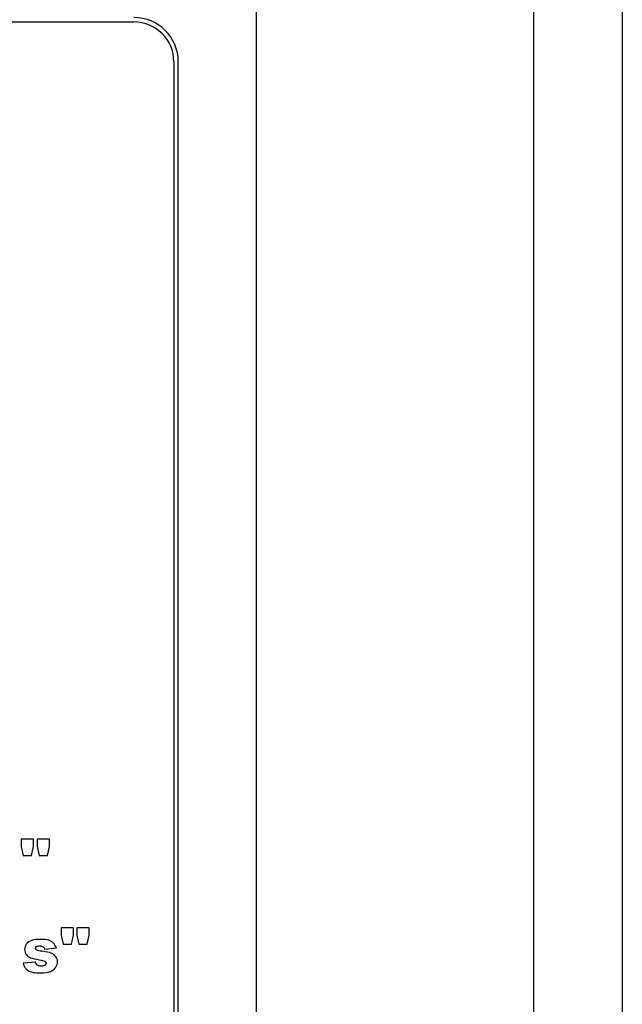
# Model space of a CAD drawing. Header units: millimetres. Extents: x 0 to 10500, y 0 to 14850.
# Tile 14 of 27: x 4876 to 4904, y 12991 to 13035. Entities that reach past the tile are written whole.
import ezdxf

# ---------------------------------------------------------------- set-up
doc = ezdxf.new("R2010")
doc.units = ezdxf.units.MM
doc.header["$LTSCALE"] = 968
doc.layers.add('50879501_600_links_2_BL4', color=7, linetype='CONTINUOUS')

# ---------------------------------------------------------------- blocks, each defined once
blk = doc.blocks.new('50879501_600_LINKS_2_BL4', base_point=(4806.064, 10966.674))
at = {"layer": '50879501_600_links_2_BL4', "color": 7, "linetype": 'Continuous'}
for p, q in [((4887.064, 13147.674), (4887.064, 8782.674)), ((4903.564, 13147.674), (4903.564, 12947.674)), ((4836.506, 13034.974), (4880.622, 13034.974)), ((4880.622, 13034.974), (4881.564, 13034.974)), ((4883.364, 13033.174), (4883.364, 12912.174)), ((4883.564, 12912.174), (4883.564, 13033.174)), ((4876.491, 12998.174), (4876.491, 12997.844)), ((4877.045, 12998.174), (4876.491, 12998.174)), ((4876.491, 12997.844), (4876.581, 12997.438)), ((4876.957, 12997.438), (4877.045, 12997.844)), ((4877.045, 12997.844), (4877.045, 12998.174)), ((4877.202, 12998.174), (4877.202, 12997.844)), ((4877.755, 12998.174), (4877.202, 12998.174)), ((4877.202, 12997.844), (4877.292, 12997.438)), ((4877.668, 12997.438), (4877.755, 12997.844)), ((4877.755, 12997.844), (4877.755, 12998.174)), ((4876.581, 12997.438), (4876.957, 12997.438)), ((4877.292, 12997.438), (4877.668, 12997.438)), ((4878.837, 12994.174), (4878.283, 12994.174)), ((4878.283, 12994.174), (4878.283, 12993.844)), ((4878.283, 12993.844), (4878.373, 12993.438)), ((4878.75, 12993.438), (4878.837, 12993.844)), ((4878.837, 12993.844), (4878.837, 12994.174)), ((4879.548, 12994.174), (4878.994, 12994.174)), ((4878.994, 12994.174), (4878.994, 12993.844)), ((4878.994, 12993.844), (4879.084, 12993.438)), ((4879.46, 12993.438), (4879.548, 12993.844)), ((4879.548, 12993.844), (4879.548, 12994.174)), ((4878.373, 12993.438), (4878.75, 12993.438)), ((4879.084, 12993.438), (4879.46, 12993.438)), ((4877.545, 12993.216), (4878.072, 12993.268)), ((4877.132, 12992.628), (4876.581, 12992.576))]:
    blk.add_line(p, q, dxfattribs=at)
at = {"layer": '50879501_600_links_2_BL4', "color": 9, "linetype": 'Continuous'}
blk.add_line((4899.564, 13147.674), (4899.564, 12947.674), dxfattribs=at)
at = {"layer": '50879501_600_links_2_BL4', "color": 7, "linetype": 'Continuous'}
for radius in [2, 1.8]:
    blk.add_arc((4881.564, 13033.174), radius, 0, 90, dxfattribs=at)
for points in [[(4876.725, 12993.449), (4876.67, 12993.38), (4876.642, 12993.298), (4876.642, 12993.202)], [(4876.955, 12993.604), (4876.857, 12993.569), (4876.78, 12993.518), (4876.725, 12993.449)], [(4877.346, 12993.655), (4877.182, 12993.655), (4877.052, 12993.638), (4876.955, 12993.604)], [(4877.728, 12993.615), (4877.646, 12993.642), (4877.518, 12993.655), (4877.346, 12993.655)], [(4877.934, 12993.493), (4877.879, 12993.548), (4877.81, 12993.589), (4877.728, 12993.615)], [(4878.072, 12993.268), (4878.035, 12993.362), (4877.989, 12993.437), (4877.934, 12993.493)], [(4876.642, 12993.202), (4876.642, 12993.115), (4876.667, 12993.037), (4876.719, 12992.969)], [(4876.719, 12992.969), (4876.771, 12992.901), (4876.833, 12992.853), (4876.908, 12992.825)], [(4877.139, 12993.247), (4877.139, 12993.279), (4877.152, 12993.306), (4877.181, 12993.328)], [(4877.193, 12993.166), (4877.157, 12993.185), (4877.139, 12993.212), (4877.139, 12993.247)], [(4877.181, 12993.328), (4877.21, 12993.35), (4877.256, 12993.362), (4877.319, 12993.362)], [(4877.431, 12993.117), (4877.308, 12993.132), (4877.229, 12993.148), (4877.193, 12993.166)], [(4877.319, 12993.362), (4877.38, 12993.362), (4877.433, 12993.347), (4877.477, 12993.318)], [(4877.843, 12993.031), (4877.753, 12993.067), (4877.615, 12993.096), (4877.431, 12993.117)], [(4877.477, 12993.318), (4877.508, 12993.297), (4877.532, 12993.262), (4877.545, 12993.216)], [(4878.049, 12992.871), (4878.001, 12992.941), (4877.933, 12992.994), (4877.843, 12993.031)], [(4876.581, 12992.576), (4876.612, 12992.437), (4876.685, 12992.329), (4876.796, 12992.254)], [(4876.908, 12992.825), (4876.983, 12992.796), (4877.117, 12992.765), (4877.311, 12992.731)], [(4877.227, 12992.487), (4877.187, 12992.515), (4877.154, 12992.563), (4877.132, 12992.628)], [(4877.311, 12992.731), (4877.439, 12992.709), (4877.519, 12992.689), (4877.549, 12992.673)], [(4877.549, 12992.673), (4877.59, 12992.651), (4877.612, 12992.621), (4877.612, 12992.58)], [(4877.612, 12992.58), (4877.612, 12992.545), (4877.596, 12992.516), (4877.564, 12992.492)], [(4878.044, 12992.399), (4878.095, 12992.478), (4878.121, 12992.56), (4878.121, 12992.643)], [(4878.121, 12992.643), (4878.121, 12992.726), (4878.096, 12992.801), (4878.049, 12992.871)], [(4876.796, 12992.254), (4876.908, 12992.178), (4877.098, 12992.141), (4877.363, 12992.141)], [(4877.391, 12992.445), (4877.323, 12992.445), (4877.268, 12992.459), (4877.227, 12992.487)], [(4877.363, 12992.141), (4877.549, 12992.141), (4877.697, 12992.166), (4877.806, 12992.211)], [(4877.564, 12992.492), (4877.523, 12992.46), (4877.465, 12992.445), (4877.391, 12992.445)], [(4877.806, 12992.211), (4877.915, 12992.257), (4877.994, 12992.32), (4878.044, 12992.399)]]:
    blk.add_open_spline(points, degree=3, dxfattribs=at)

msp = doc.modelspace()

# ---------------------------------------------------------------- block references
at = {"layer": '50879501_600_links_2_BL4'}
msp.add_blockref('50879501_600_LINKS_2_BL4', (4806.064, 10966.674), dxfattribs=at)

doc.saveas('drawing.dxf')
